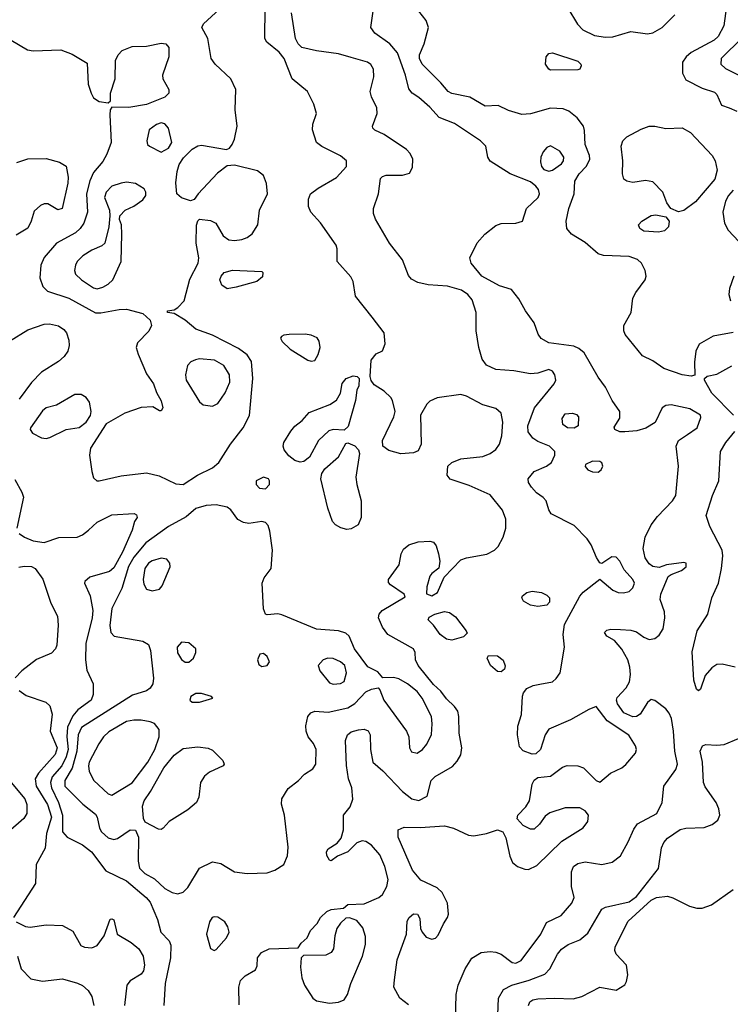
# Model space of a CAD drawing. Extents: x 1173029 to 1307123, y 522559 to 678521.
# Tile 97 of 256: x 1214020 to 1217909, y 561871 to 567258. Entities that reach past the tile are written whole.
import ezdxf

# ---------------------------------------------------------------- set-up
doc = ezdxf.new("R2010")
doc.units = 0

msp = doc.modelspace()

# ---------------------------------------------------------------- linework, layer by layer
at = {"layer": '0CON10XD'}
for points in [[(1217888.5, 567331.5), (1217872.5, 567225), (1217841.8, 567165), (1217820.8, 567145), (1217695, 567078.5), (1217667.5, 567055), (1217647.9, 567025), (1217646.2, 566965), (1217665, 566929.5), (1217755, 566883.2), (1217821.7, 566861.7), (1217835, 566848), (1217860.9, 566790.9), (1217903.3, 566775), (1217945, 566756.7)], [(1215094.4, 566144.4), (1215134.4, 566074.4), (1215165, 566054.1), (1215195, 566050), (1215235, 566054.7), (1215265, 566065.9), (1215293.2, 566086.8), (1215322.7, 566135), (1215333.3, 566215), (1215376.4, 566305), (1215370.9, 566360.9), (1215354.3, 566405), (1215321.1, 566431.1), (1215195, 566461.2), (1215155, 566458.2), (1215102.3, 566417.7), (1214996.7, 566305), (1214975, 566273.3), (1214955, 566265.8), (1214905, 566283.3), (1214880, 566305), (1214873.9, 566365), (1214882.3, 566427.7), (1214893.2, 566465), (1214917.5, 566502.5), (1214965, 566549.3), (1214995, 566568.5), (1215015, 566570.8), (1215151.7, 566548.3), (1215168.8, 566555), (1215183.1, 566575), (1215195.3, 566604.7), (1215209.7, 566675), (1215199.4, 566765), (1215203.3, 566875), (1215176, 566935), (1215090, 567015), (1215068.5, 567045), (1215050.4, 567155), (1215017.5, 567215), (1215025.8, 567235), (1215114.5, 567315.5)], [(1216201.4, 564401.4), (1216265, 564405.6), (1216285, 564398.6), (1216298.6, 564378.6), (1216312.2, 564335), (1216319.2, 564295), (1216313.8, 564256.2), (1216275, 564228), (1216265, 564213.8), (1216248.1, 564155), (1216246, 564116), (1216275, 564105.7), (1216306.2, 564123.8), (1216342.7, 564207.3), (1216435, 564301.9), (1216465, 564312.7), (1216577, 564333), (1216618, 564355), (1216638, 564375), (1216665, 564427.5), (1216680, 564475), (1216680, 564525), (1216662, 564575), (1216595, 564657.5), (1216479.1, 564709.1), (1216375, 564744), (1216360, 564765), (1216362.5, 564815), (1216384.1, 564835.9), (1216435, 564855.8), (1216555, 564868.1), (1216595.4, 564884.6), (1216625, 564906), (1216645.4, 564934.6), (1216659.4, 564980.6), (1216663.8, 565055), (1216654.4, 565105), (1216625, 565131.1), (1216555, 565150), (1216465, 565197.5), (1216435, 565206.5), (1216305, 565189.2), (1216265, 565170), (1216248.8, 565155), (1216214.2, 565095), (1216218, 564935), (1216200.5, 564899.5), (1216175, 564888), (1216105, 564882.2), (1216040.9, 564900.9), (1216006.7, 564925), (1216006.2, 564955), (1216068, 565085), (1216074, 565115), (1216060, 565175), (1216050.3, 565190.3), (1216015, 565226.2), (1215960.5, 565260.5), (1215944.1, 565284.1), (1215938.8, 565305), (1215944.1, 565395.9), (1215970.8, 565429.2), (1216005, 565446.7), (1216020, 565485), (1216014, 565545), (1215949.6, 565629.6), (1215858, 565745), (1215844.5, 565825), (1215831.7, 565851.7), (1215757.8, 565935), (1215757.8, 566005), (1215751.9, 566025), (1215666.6, 566146.6), (1215614, 566205), (1215600, 566235), (1215600, 566275), (1215612, 566305), (1215653.3, 566336.7), (1215754, 566395), (1215808.8, 566455), (1215808.8, 566485), (1215775, 566512.9), (1215673.4, 566563.4), (1215645, 566586.2), (1215622.5, 566655), (1215624.5, 566685.5), (1215644.4, 566745), (1215630.6, 566795), (1215594.5, 566865), (1215511.2, 566935), (1215468.1, 567045), (1215440.7, 567080.7), (1215373.6, 567135), (1215362.1, 567155), (1215362.7, 567325)], [(1216866.8, 563623.2), (1216935, 563635.5), (1216956.7, 563653.3), (1216977.5, 563685), (1217001.5, 563825), (1216994.5, 563895), (1217001.5, 563948.5), (1217085.3, 564104.7), (1217103.5, 564126.5), (1217195, 564196.7), (1217265, 564136.2), (1217295, 564123.6), (1217325, 564122.2), (1217355, 564129.4), (1217375, 564149.2), (1217384.5, 564175), (1217375.4, 564195), (1217327.9, 564247.9), (1217304.5, 564295), (1217285, 564317.8), (1217260.9, 564319.1), (1217205, 564283.3), (1217195, 564286.2), (1217176.2, 564316.2), (1217148.2, 564385), (1217125, 564417.5), (1217055, 564490), (1216929.2, 564555), (1216915, 564576.7), (1216901.4, 564625), (1216885, 564644.2), (1216849.1, 564669.1), (1216820.1, 564700.1), (1216804.6, 564725), (1216802.7, 564745), (1216835.7, 564785), (1216903.8, 564815), (1216930, 564835), (1216949.2, 564875), (1216949.2, 564895), (1216919.2, 564925), (1216855, 564950.4), (1216827.7, 564967.8), (1216803, 565003), (1216800, 565035), (1216836.4, 565133.7), (1216945.6, 565265), (1216954.3, 565285), (1216949.4, 565315), (1216935, 565334.2), (1216915, 565344.2), (1216855, 565323.5), (1216815, 565319.5), (1216725, 565337.3), (1216625, 565343.5), (1216575, 565368), (1216550.9, 565400.9), (1216533.1, 565465), (1216518.6, 565555), (1216517.8, 565655), (1216496.9, 565725), (1216471.9, 565755), (1216437.8, 565777.8), (1216360.4, 565799.6), (1216255, 565806.5), (1216199.7, 565819.7), (1216165, 565838), (1216148.7, 565858.7), (1216114.6, 565944.6), (1216043.3, 566035), (1215966.7, 566166.7), (1215956.9, 566196.9), (1215956.2, 566225), (1215983.8, 566305), (1215995, 566388), (1216005, 566400), (1216025, 566406.9), (1216115, 566407.1), (1216152.5, 566417.5), (1216170.3, 566449.7), (1216171.4, 566495), (1216156.9, 566525), (1216137.5, 566547.5), (1216015, 566630.4), (1215963.9, 566653.9), (1215952, 566665), (1215950.8, 566675), (1215977.3, 566745), (1215973.8, 566775), (1215945.7, 566835.7), (1215938.7, 566865), (1215957.8, 566945), (1215956.8, 566986.8), (1215942.4, 567012.4), (1215923.8, 567025), (1215835, 567050.5), (1215765, 567070.6), (1215645, 567087.1), (1215565, 567105.8), (1215545, 567126), (1215530, 567155), (1215508.1, 567295)], [(1216711.4, 565781.4), (1216645, 565801.1), (1216549.4, 565855), (1216490, 565925), (1216484.3, 565955), (1216523.4, 566036.6), (1216565, 566084.2), (1216625, 566131.2), (1216655, 566142), (1216735.8, 566144.2), (1216772.5, 566155), (1216792.9, 566225), (1216857.5, 566285), (1216864.4, 566305), (1216858.5, 566328.5), (1216845, 566347.5), (1216815, 566370), (1216704.6, 566414.6), (1216594.4, 566484.4), (1216582, 566505), (1216570.8, 566565), (1216542.2, 566595), (1216400, 566690), (1216315, 566723.5), (1216265, 566778.9), (1216205, 566832.2), (1216168, 566855), (1216148.8, 566878.8), (1216131.9, 566955), (1216087.2, 567077.2), (1216046.1, 567126.1), (1215963.7, 567183.7), (1215942.1, 567215), (1215954.3, 567305)], [(1217695, 565306.7), (1217645.8, 565314.2), (1217545, 565348.8), (1217485, 565390.9), (1217429.1, 565419.1), (1217333.3, 565535), (1217325.5, 565555.5), (1217325.6, 565584.4), (1217365.5, 565655), (1217375.6, 565735), (1217391.1, 565765), (1217443.5, 565835), (1217447.5, 565855), (1217443.3, 565885), (1217422.9, 565925), (1217400.8, 565945), (1217355, 565962.9), (1217215, 565967.9), (1217185, 565977.3), (1217115, 566037.9), (1217040, 566085), (1217014.7, 566114.7), (1217010.9, 566155), (1217025.4, 566225), (1217054.6, 566305), (1217057.9, 566375), (1217080.8, 566415), (1217122.7, 566457.2), (1217139.2, 566495), (1217137.7, 566515), (1217115.4, 566575.4), (1217111.4, 566651.4), (1217104.5, 566675), (1217070.9, 566720.8), (1217025, 566756.9), (1216995, 566770.4), (1216925, 566774), (1216815, 566743.1), (1216768.8, 566738.8), (1216695, 566761.4), (1216637.9, 566787.9), (1216567.5, 566785), (1216483.4, 566833.4), (1216385, 566854.5), (1216365, 566864.5), (1216325, 566912.5), (1216221.9, 567015), (1216208.5, 567045), (1216208.9, 567065), (1216234.4, 567125), (1216256.7, 567215), (1216243.8, 567253.8), (1216204, 567305)], [(1217019.9, 567319.9), (1217073.1, 567233.1), (1217101.8, 567201.8), (1217165, 567172.1), (1217225, 567162.7), (1217265.5, 567164.5), (1217365, 567192.9), (1217455, 567181.2), (1217485, 567185.4), (1217535.7, 567215), (1217605.7, 567285)], [(1213973.3, 567145), (1214062.3, 567092.3), (1214095, 567087.3), (1214245, 567092.5), (1214308.4, 567068.4), (1214390, 567020), (1214395.3, 566905.3), (1214410.8, 566855), (1214425, 566830), (1214455, 566810), (1214505, 566802.5), (1214516.7, 566813.3), (1214518, 566855), (1214542.9, 566935), (1214543.8, 567035), (1214558.8, 567065), (1214580.6, 567089.4), (1214635, 567111.4), (1214715, 567112.9), (1214795, 567130), (1214820, 567125), (1214835.8, 567105), (1214835.7, 567055), (1214801.1, 566955), (1214804.4, 566935), (1214836.2, 566875), (1214836.4, 566855), (1214815, 566834.7), (1214715, 566793.3), (1214617.6, 566777.6), (1214525, 566780), (1214516.2, 566763.8), (1214513.3, 566736.7), (1214520.7, 566585), (1214497.9, 566522.1), (1214475, 566482.5), (1214425, 566421.8), (1214403.5, 566376.5), (1214386.2, 566305), (1214390.9, 566205), (1214371, 566145), (1214350.9, 566115), (1214325, 566092.2), (1214221.3, 566035), (1214153.7, 565956.3), (1214136, 565915), (1214131.5, 565845), (1214147.4, 565797.4), (1214172.6, 565772.6), (1214288.6, 565735), (1214435, 565654.6), (1214465, 565653.6), (1214565, 565672.9), (1214604.5, 565674.5), (1214695, 565651.2), (1214734.1, 565614.1), (1214742.5, 565585), (1214727, 565553), (1214665, 565490), (1214658.6, 565465), (1214668, 565428), (1214715, 565320), (1214753.3, 565265), (1214768.3, 565218.3), (1214795, 565172.5), (1214803.3, 565135), (1214795, 565117.5), (1214785, 565117.5), (1214749.3, 565139.3), (1214685, 565135.8), (1214595, 565105.5), (1214493.6, 565046.4), (1214407.3, 564912.7), (1214402.5, 564875), (1214414.4, 564785), (1214425, 564751.2), (1214443.3, 564735), (1214455, 564734.3), (1214575, 564762.5), (1214715, 564779.1), (1214782.8, 564762.8), (1214875, 564718.1), (1214915, 564714.3), (1214993.8, 564765), (1215074.6, 564805.4), (1215109.4, 564835), (1215173.8, 564935), (1215242.3, 565025), (1215277.4, 565092.6), (1215296.5, 565295), (1215288.6, 565388.6), (1215264.2, 565424.2), (1215218.2, 565458.2), (1215075, 565532.3), (1214985, 565564.6), (1214925, 565614.6), (1214865, 565650), (1214830, 565655), (1214830, 565665), (1214865, 565670), (1214885, 565682.9), (1214920.1, 565719.9), (1214951, 565839), (1214996.6, 565925), (1215000.7, 565955), (1214986.9, 566035), (1214987.3, 566132.7), (1214995, 566157.5), (1215005, 566166.2), (1215065, 566159.3), (1215094.4, 566144.4)], [(1217975, 567160.8), (1217858.8, 567045), (1217857.3, 567015), (1217881.5, 566991.5), (1217985, 566940)], [(1216925, 566981.2), (1216915, 566986.2), (1216897.5, 567015), (1216901.9, 567055), (1216915, 567072.5), (1216935, 567077.1), (1217075, 567030), (1217091.2, 567015), (1217093.3, 567005), (1217085, 566987.5), (1217075, 566982.5), (1216925, 566981.2)], [(1214795, 566533.3), (1214833.8, 566555), (1214853.3, 566585), (1214834.6, 566665), (1214815, 566687.5), (1214795, 566693.8), (1214769.2, 566685), (1214729.2, 566655), (1214715.6, 566595), (1214720.6, 566575), (1214730, 566565), (1214795, 566533.3)], [(1217625, 566206), (1217584, 566224), (1217561.2, 566255), (1217539.6, 566315), (1217485, 566370.9), (1217445, 566378.5), (1217375, 566367.1), (1217343.4, 566373.4), (1217326.2, 566385), (1217318, 566415), (1217320, 566485), (1217310.9, 566565), (1217320.5, 566595), (1217342.5, 566617.5), (1217421.3, 566658.7), (1217465, 566674.5), (1217495, 566674.5), (1217555, 566661.6), (1217645, 566665.5), (1217690.7, 566640.7), (1217810, 566515), (1217825.5, 566485), (1217836.4, 566435), (1217823.8, 566385), (1217717.9, 566262.1), (1217655, 566214.2), (1217625, 566206)], [(1216915, 566428.9), (1216935, 566434.7), (1216985, 566469.5), (1216995.4, 566485), (1216998.5, 566505), (1216975, 566537.8), (1216925, 566566.7), (1216905, 566558.5), (1216884.7, 566535.3), (1216872, 566505), (1216870.6, 566480.6), (1216875.3, 566455.3), (1216888.5, 566438.5), (1216915, 566428.9)], [(1214005, 566476.7), (1214065, 566496.5), (1214165, 566498.5), (1214237.4, 566477.4), (1214275, 566456.7), (1214285.5, 566395.5), (1214283.1, 566363.1), (1214253.3, 566225), (1214228.3, 566218.3), (1214175, 566250.8), (1214155, 566250.8), (1214135, 566240.8), (1214100.3, 566209.7), (1214084, 566155), (1214065, 566116.7), (1214000.9, 566079.1)], [(1214445, 565785.4), (1214475, 565794.6), (1214505, 565811.1), (1214529.4, 565835), (1214576, 565935), (1214580, 566085), (1214578, 566135), (1214566.7, 566165), (1214567.5, 566185), (1214596.7, 566215), (1214645, 566237.1), (1214695, 566271.4), (1214710.6, 566295), (1214710.6, 566315), (1214702.4, 566332.4), (1214655, 566361.4), (1214605, 566368.9), (1214575, 566363.5), (1214525, 566346.2), (1214492.9, 566315), (1214484.6, 566285), (1214511.4, 566215), (1214514.3, 566185), (1214508, 566125), (1214486, 566035), (1214469.5, 566020.5), (1214415, 565997.5), (1214365.7, 565965), (1214335.8, 565935), (1214326, 565915), (1214320, 565885), (1214326, 565865), (1214358.6, 565835), (1214425, 565790), (1214445, 565785.4)], [(1217925, 566324.6), (1217898.9, 566295), (1217882.7, 566265), (1217867.3, 566205), (1217877.7, 566145), (1217896.8, 566106.8), (1217954.5, 566045)], [(1217515, 566094.5), (1217435, 566100.6), (1217413.8, 566115), (1217406.2, 566135), (1217424.6, 566155.4), (1217475, 566187.1), (1217500.5, 566190.5), (1217555, 566180), (1217573.8, 566155), (1217571.2, 566125), (1217547.9, 566102.1), (1217515, 566094.5)], [(1215155, 565786), (1215126.2, 565805), (1215116.2, 565835), (1215122, 565855), (1215140, 565875), (1215185, 565886.9), (1215345, 565880), (1215350, 565875), (1215348.3, 565851.7), (1215317.5, 565825), (1215205, 565794.4), (1215155, 565786)], [(1217927.5, 565855), (1217903.8, 565786.2), (1217900.5, 565755), (1217910.5, 565720.5)], [(1216404.2, 561785), (1216408.2, 561925), (1216419.5, 561975), (1216458.2, 562065), (1216495, 562122.9), (1216545, 562154.5), (1216595, 562160.5), (1216625, 562156.7), (1216654.6, 562144.6), (1216715, 562098.9), (1216735, 562096.7), (1216765, 562111.1), (1216872.5, 562255), (1216902.2, 562317.8), (1216983, 562357), (1217042, 562425), (1217054, 562455), (1217039.2, 562515), (1217040, 562595), (1217051.4, 562625), (1217075, 562640.9), (1217115, 562650.4), (1217205, 562636.5), (1217261.7, 562648.3), (1217307, 562683), (1217350.5, 562759.5), (1217380.7, 562829.3), (1217401.2, 562858.8), (1217506, 562915), (1217535.7, 562974.3), (1217545.8, 563065), (1217610, 563155), (1217619.2, 563185), (1217605.3, 563255.3), (1217598.6, 563365), (1217586.5, 563435), (1217575, 563464), (1217556.6, 563486.6), (1217495, 563532.9), (1217475, 563538.6), (1217455, 563522), (1217415, 563458.1), (1217395, 563446.2), (1217375, 563444), (1217325.6, 563465), (1217291.1, 563515), (1217285.4, 563535), (1217289.6, 563550.4), (1217338.3, 563601.7), (1217356.4, 563635), (1217362.1, 563675), (1217359.6, 563715), (1217347.9, 563755), (1217315, 563814.2), (1217275, 563861.2), (1217233.3, 563885), (1217220, 563905), (1217232.3, 563917.7), (1217255, 563924), (1217308.1, 563921.9), (1217365, 563917.5), (1217395, 563908.9), (1217435, 563879.4), (1217465, 563866.9), (1217495, 563871.9), (1217519.8, 563890.2), (1217540.6, 563925), (1217550, 563985), (1217547.8, 564017.8), (1217524.5, 564085), (1217528.5, 564115), (1217568.8, 564211.2), (1217585, 564223.3), (1217642.5, 564245), (1217666.7, 564265), (1217667.5, 564285), (1217655, 564288.8), (1217560, 564275), (1217518.8, 564261.2), (1217485, 564265.6), (1217465, 564281.4), (1217443.5, 564313.5), (1217432.3, 564365), (1217443.6, 564426.3), (1217475.8, 564494.2), (1217509.7, 564540.3), (1217592.5, 564625), (1217611.2, 564655), (1217626.1, 564815), (1217611.9, 564925), (1217625.8, 564955), (1217675, 564988.9), (1217727.5, 565025), (1217747.9, 565082.1), (1217745.7, 565095), (1217688, 565128), (1217585, 565150), (1217555, 565147.1), (1217536.4, 565133.6), (1217496.8, 565053.2), (1217447, 565023), (1217397.8, 565007.8), (1217332.4, 565002.4), (1217303.4, 565003.4), (1217276.7, 565015), (1217272.3, 565027.7), (1217305, 565077.5), (1217304.4, 565115), (1217262, 565175), (1217226.6, 565246.6), (1217185, 565302), (1217108.6, 565435), (1217079.4, 565459.4), (1217051.7, 565471.7), (1216915, 565490), (1216874.1, 565514.1), (1216857.3, 565537.3), (1216835, 565598.6), (1216787.8, 565665), (1216750.7, 565730.7), (1216711.4, 565781.4)], [(1213965, 565499.1), (1214065, 565560.9), (1214155, 565592.3), (1214183.7, 565593.7), (1214232, 565582), (1214262.8, 565562.8), (1214276.9, 565545), (1214288.9, 565505), (1214290.5, 565475), (1214283.3, 565445), (1214264.3, 565415), (1214232.4, 565387.6), (1214140.4, 565329.6), (1214085, 565272.5), (1214018.1, 565181.9)], [(1215615, 565390), (1215635, 565394), (1215654.3, 565425.7), (1215664.1, 565464.1), (1215659.2, 565499.2), (1215647.5, 565517.5), (1215615, 565532), (1215582.3, 565537.7), (1215495, 565536.2), (1215465, 565532.5), (1215452.5, 565525), (1215447.5, 565515), (1215456.4, 565496.4), (1215500, 565455), (1215597.5, 565395), (1215615, 565390)], [(1217925, 565545.8), (1217814.1, 565525.9), (1217738.2, 565481.8), (1217720, 565445), (1217713.2, 565383.2), (1217715, 565312.5), (1217695, 565306.7)], [(1215075, 565143.8), (1215105, 565158.8), (1215144.6, 565215.4), (1215170, 565275), (1215168.8, 565315), (1215137.1, 565365), (1215085.8, 565395), (1215005, 565402.1), (1214982.6, 565397.4), (1214956, 565385), (1214939.2, 565365), (1214927.8, 565315), (1214931.1, 565285), (1215005, 565166.2), (1215025, 565151.2), (1215075, 565143.8)], [(1217926.4, 565095), (1217807.1, 565215), (1217767.5, 565285), (1217767.5, 565295), (1217782.7, 565307.3), (1217835, 565319.1), (1217916.5, 565363.5)], [(1215555, 564837.1), (1215525, 564846.9), (1215492.4, 564872.4), (1215467.8, 564905), (1215462.2, 564925), (1215465.6, 564945), (1215503.4, 565006.6), (1215525, 565034.3), (1215565.4, 565064.6), (1215605, 565109.4), (1215717.2, 565152.8), (1215753.2, 565176.8), (1215776, 565215), (1215785, 565267.5), (1215806.7, 565295), (1215845, 565310), (1215866.1, 565306.1), (1215877.5, 565295), (1215876.7, 565255), (1215865, 565230), (1215857.5, 565175), (1215817.1, 565032.9), (1215795, 565012.5), (1215735, 565016.2), (1215712.1, 565007.9), (1215656, 564955), (1215605.5, 564864.5), (1215575, 564841.4), (1215555, 564837.1)], [(1214165, 564965.6), (1214185, 564971.9), (1214274.2, 565015.8), (1214345, 565027.5), (1214383.7, 565056.3), (1214407.2, 565092.8), (1214411.1, 565115), (1214403.1, 565165), (1214385, 565191.4), (1214357, 565207), (1214322.2, 565207.8), (1214221.9, 565148.1), (1214165, 565134.4), (1214145, 565118.6), (1214079.2, 565025), (1214077.5, 565015), (1214091.2, 564995), (1214139.8, 564969.8), (1214165, 564965.6)], [(1217055, 565022.9), (1217017.5, 565025), (1216993, 565043), (1216989.2, 565075), (1217005, 565100.8), (1217045.5, 565105.5), (1217067, 565097), (1217077.5, 565085), (1217076.7, 565035), (1217055, 565022.9)], [(1217935, 563715.6), (1217865, 563731.4), (1217835, 563730.6), (1217807.3, 563712.7), (1217770.3, 563669.7), (1217745.8, 563594.2), (1217735, 563586.7), (1217724, 563595), (1217709.2, 563645), (1217699.7, 563799.7), (1217727.5, 563915), (1217786.2, 564005), (1217807.9, 564095), (1217843.5, 564175), (1217860.3, 564255), (1217867.7, 564325), (1217864.4, 564355), (1217796.9, 564485), (1217777.1, 564545), (1217811.4, 564655), (1217846.5, 564735), (1217854.4, 564895), (1217883.3, 564945), (1217933.1, 565005)], [(1215811.2, 564468.8), (1215777.2, 564477.2), (1215748, 564495), (1215732.4, 564512.4), (1215705.7, 564585), (1215668.1, 564745), (1215674.2, 564775), (1215689.4, 564800.6), (1215764.5, 564865.5), (1215805, 564940), (1215815, 564942.5), (1215855, 564926.7), (1215873.6, 564903.6), (1215880, 564885), (1215860, 564755), (1215864.5, 564714.5), (1215888.5, 564625), (1215888.5, 564535), (1215872.5, 564495), (1215835, 564472.5), (1215811.2, 564468.8)], [(1217185, 564782), (1217202, 564795), (1217211.4, 564815), (1217205, 564833.8), (1217195, 564841.4), (1217155, 564842.9), (1217116.7, 564825), (1217115, 564812.5), (1217130, 564795), (1217155, 564784), (1217185, 564782)], [(1213993, 564743), (1214033, 564673), (1214041.1, 564645), (1214005.6, 564475)], [(1215365, 564691.2), (1215387.5, 564715), (1215388, 564735), (1215381.2, 564745), (1215355, 564754.3), (1215313.8, 564735), (1215314, 564715), (1215333.3, 564695), (1215365, 564691.2)], [(1214885, 562474.5), (1214914, 562485), (1214940.2, 562509.8), (1215004, 562615), (1215075, 562649.6), (1215120.9, 562640.9), (1215196.6, 562596.6), (1215265, 562586.9), (1215375, 562590.3), (1215415.7, 562605), (1215465.8, 562635), (1215485, 562682.5), (1215488.7, 562731.3), (1215469.6, 562905), (1215453.2, 562966.8), (1215454.4, 562995), (1215488.6, 563051.4), (1215545.8, 563095), (1215579.4, 563130.6), (1215625, 563158.6), (1215641.5, 563185), (1215642.1, 563265), (1215627.8, 563297.8), (1215598.2, 563335), (1215587.1, 563365), (1215585.5, 563395), (1215597.5, 563445), (1215613.1, 563465), (1215635, 563475.4), (1215708.8, 563468.8), (1215816.6, 563493.4), (1215853.7, 563516.3), (1215915, 563580.5), (1215945, 563595.7), (1215981.7, 563601.7), (1215991.2, 563591.2), (1216012.5, 563535), (1216137.8, 563365), (1216150, 563335), (1216153.1, 563275), (1216165, 563252.5), (1216195, 563245.6), (1216225, 563264.4), (1216248.6, 563295), (1216273.3, 563346.7), (1216277.5, 563405), (1216272.9, 563445), (1216222.3, 563545), (1216195, 563582.5), (1216141.5, 563625), (1216095, 563650.8), (1216065, 563658.5), (1216007.5, 563657.5), (1215980.7, 563690.7), (1215925, 563718.1), (1215851.8, 563815), (1215823.3, 563885), (1215805, 563901.5), (1215764.6, 563914.6), (1215645, 563923.8), (1215455, 564001.9), (1215432.3, 564007.7), (1215375, 564001.4), (1215365, 564006), (1215353.8, 564035), (1215347.8, 564175), (1215358.6, 564205), (1215395.5, 564254.5), (1215404.2, 564355), (1215390, 564460), (1215380, 564490), (1215365, 564507.5), (1215345, 564511.8), (1215275, 564502.3), (1215245, 564507.1), (1215214.1, 564524.1), (1215176.2, 564576.2), (1215155, 564591.4), (1215095, 564602.7), (1215040.2, 564599.8), (1214985, 564582.9), (1214932.2, 564537.8), (1214834.7, 564485.3), (1214710.3, 564395), (1214645, 564317.1), (1214616.1, 564266.1), (1214578.5, 564145), (1214525, 564036.2), (1214513, 563943), (1214519.1, 563905), (1214538, 563885), (1214695, 563857.1), (1214725, 563838.9), (1214736.4, 563806.3), (1214752.1, 563655), (1214748.5, 563625), (1214735, 563601.4), (1214715, 563585.6), (1214637.2, 563562.8), (1214359.3, 563385), (1214339.6, 563345), (1214333.4, 563255), (1214307.4, 563162.6), (1214267.5, 563095), (1214266.6, 563065), (1214366.5, 562966.5), (1214435, 562910.4), (1214445, 562894), (1214456.2, 562835), (1214468.2, 562815), (1214505, 562781.1), (1214535, 562772.1), (1214555, 562778.5), (1214625, 562825.6), (1214655, 562823.8), (1214670.6, 562785), (1214668.2, 562655), (1214676.8, 562615), (1214705, 562586.7), (1214757.2, 562557.2), (1214815, 562504.5), (1214855, 562482.5), (1214885, 562474.5)], [(1214017, 564447), (1214046.6, 564426.6), (1214095, 564406.9), (1214155, 564396.7), (1214235, 564424), (1214335, 564426), (1214365, 564439.3), (1214396.1, 564465), (1214445, 564508), (1214525, 564548.5), (1214645.9, 564555.9), (1214659.3, 564549.3), (1214663.3, 564535), (1214648.3, 564511.7), (1214635.5, 564465), (1214583.7, 564345), (1214535, 564259.3), (1214511.7, 564238.3), (1214405, 564208.1), (1214376, 564185), (1214374.2, 564175), (1214406.2, 564105), (1214420.6, 564025), (1214417.5, 563985), (1214383.2, 563845), (1214380, 563755), (1214388.4, 563698.4), (1214423.1, 563625), (1214423.1, 563565), (1214410.8, 563535), (1214338.1, 563481.9), (1214310.7, 563449.3), (1214282.5, 563387.5), (1214278, 563335), (1214284.9, 563265.1), (1214275.1, 563224.9), (1214250.7, 563175), (1214199, 563115), (1214189, 563085), (1214193.9, 563055), (1214232, 562975), (1214254.7, 562905.3), (1214255.4, 562815), (1214279.4, 562785), (1214363.4, 562743.4), (1214412.5, 562705), (1214491.7, 562601.7), (1214605, 562546.2), (1214712.9, 562455), (1214735, 562429.1), (1214774.6, 562335), (1214791.9, 562265), (1214839.1, 562219.1), (1214848.1, 562195), (1214845.4, 562125), (1214815.6, 561984.4), (1214810, 561865)], [(1215221.2, 561868.8), (1215220, 561965), (1215229.3, 562000.7), (1215253.4, 562026.6), (1215310.7, 562059.3), (1215319.3, 562080.7), (1215322.5, 562125), (1215343.3, 562155), (1215385, 562173.8), (1215545, 562180), (1215560, 562205), (1215592.5, 562235), (1215612.5, 562275), (1215647.5, 562312.5), (1215666, 562345), (1215700.6, 562379.4), (1215725, 562388.9), (1215792.5, 562397.5), (1215815, 562417.5), (1215905, 562420), (1215985, 562455.7), (1216005, 562471.4), (1216030, 562515), (1216036.2, 562553.8), (1216017.5, 562625), (1215990.7, 562689.3), (1215945, 562741.1), (1215915, 562761.9), (1215895, 562765.6), (1215865, 562754.2), (1215816, 562705), (1215759.4, 562680.6), (1215725, 562656.2), (1215715, 562660), (1215701.9, 562685), (1215699.2, 562705), (1215707.6, 562722.4), (1215757.4, 562752.6), (1215780, 562780), (1215791.5, 562825), (1215791.4, 562905), (1215828.2, 562951.8), (1215843, 562993), (1215838.2, 563055), (1215820, 563105), (1215808.3, 563178.3), (1215803.1, 563315), (1215814.2, 563345), (1215835, 563361.4), (1215875, 563372.9), (1215905, 563375.6), (1215926.6, 563366.6), (1215938.1, 563345), (1215940.6, 563265), (1215952, 563195), (1216008.3, 563148.3), (1216115.6, 563035), (1216166.2, 562995), (1216205, 562986.9), (1216249.7, 563010.3), (1216272.2, 563095), (1216293.6, 563116.4), (1216388.8, 563171.2), (1216415, 563202), (1216433.8, 563236.2), (1216439.1, 563275), (1216425.4, 563355), (1216423.8, 563445), (1216417.3, 563475), (1216400.2, 563500.2), (1216355, 563542.2), (1216324.7, 563584.7), (1216285, 563621.5), (1216201.5, 563725), (1216186.9, 563755), (1216184.3, 563795), (1216175.8, 563815), (1216034.3, 563895), (1216005, 563934), (1215983.5, 563985), (1215987.5, 564005), (1216003.3, 564025), (1216129.7, 564100.3), (1216123.8, 564115), (1216048.6, 564165), (1216038.7, 564178.7), (1216038.6, 564195), (1216097.1, 564275), (1216108.6, 564335), (1216119.8, 564360.2), (1216149.2, 564385), (1216201.4, 564401.4)], [(1214745, 564132.9), (1214785, 564142), (1214800.3, 564159.7), (1214843.6, 564265), (1214842.2, 564285), (1214825.9, 564305.9), (1214795, 564312.5), (1214745, 564297.7), (1214724.5, 564285), (1214705, 564255.7), (1214696, 564195), (1214699.9, 564169.9), (1214715, 564142.9), (1214745, 564132.9)], [(1214015, 564262.5), (1214045, 564268.9), (1214084.3, 564265.7), (1214104.6, 564254.6), (1214147.6, 564197.6), (1214190.8, 564065), (1214226.5, 563995), (1214230.5, 563945), (1214223.8, 563835), (1214217.1, 563815), (1214195, 563792.9), (1214113.1, 563756.9), (1214032.9, 563695), (1213995, 563656.2)], [(1216855, 564047.9), (1216814.7, 564054.7), (1216776.9, 564076.9), (1216768.1, 564095), (1216771.1, 564105), (1216795, 564123.8), (1216825, 564131.6), (1216875, 564124), (1216905, 564109.6), (1216920, 564095), (1216919.7, 564070.3), (1216905, 564054), (1216855, 564047.9)], [(1216385, 563863.9), (1216355, 563867.8), (1216320.4, 563895), (1216285.3, 563945.3), (1216256.2, 563975), (1216260.3, 563989.7), (1216291.2, 564005), (1216345, 564019.2), (1216371.4, 564015), (1216405, 563990), (1216464, 563915), (1216468.3, 563901.7), (1216448, 563882), (1216385, 563863.9)], [(1214945, 563742.5), (1214971.2, 563765), (1214983.8, 563795), (1214983.8, 563815), (1214945, 563848), (1214905, 563852), (1214881.4, 563825), (1214883.6, 563793.6), (1214905, 563756.7), (1214925, 563743.3), (1214945, 563742.5)], [(1215345, 563720), (1215375, 563724.2), (1215388, 563745), (1215375, 563773.3), (1215355, 563790), (1215335, 563786.7), (1215321.2, 563755), (1215329.5, 563729.5), (1215345, 563720)], [(1216655, 563690), (1216635, 563692), (1216596.2, 563725), (1216577.5, 563765), (1216585, 563780), (1216635, 563778), (1216665, 563753.8), (1216677.5, 563722.5), (1216673.3, 563705), (1216655, 563690)], [(1215735, 563623.3), (1215755, 563624.4), (1215775, 563626), (1215795, 563636.7), (1215809.1, 563685), (1215799.1, 563725), (1215775.7, 563745), (1215735, 563762.7), (1215705.9, 563764.1), (1215680.8, 563755), (1215654.2, 563725), (1215661.9, 563695), (1215715, 563630.6), (1215735, 563623.3)], [(1216148, 561868), (1216100, 561905), (1216068, 561965), (1216072, 562005), (1216085.6, 562115), (1216136, 562255), (1216141.2, 562325), (1216151.2, 562345), (1216175, 562366), (1216196.7, 562365), (1216209.7, 562339.7), (1216214, 562285), (1216222, 562265), (1216245, 562239.2), (1216275, 562227.1), (1216295, 562232.9), (1216310.7, 562249.3), (1216338.7, 562311.3), (1216361.2, 562345), (1216366.2, 562365), (1216362, 562425), (1216332.4, 562482.4), (1216305, 562508), (1216215, 562550), (1216169.5, 562605), (1216091.8, 562785), (1216092, 562825), (1216125, 562839.5), (1216212.1, 562837.9), (1216345, 562846.8), (1216394, 562835), (1216475.6, 562795.6), (1216505, 562792.9), (1216573.9, 562806.1), (1216635, 562825.6), (1216664, 562815), (1216681.2, 562781.2), (1216701.9, 562681.9), (1216717.7, 562647.7), (1216745, 562624.3), (1216785, 562610), (1216805, 562609.4), (1216850.4, 562629.6), (1216986.8, 562763.2), (1217103, 562837), (1217128.5, 562871.5), (1217133.1, 562905), (1217115, 562930), (1217085, 562945.6), (1217005, 562946.2), (1216921.2, 562918.8), (1216895, 562900), (1216863.8, 562856.2), (1216835, 562830), (1216815, 562830), (1216775, 562850), (1216742.5, 562885), (1216745.7, 562905), (1216789.3, 562950.7), (1216810.5, 562985), (1216824.5, 563075), (1216835, 563098), (1216855, 563111.4), (1216925, 563118.6), (1216991.3, 563168.7), (1217016.8, 563176.8), (1217075, 563175.5), (1217105, 563165.5), (1217175, 563095.6), (1217195, 563085.7), (1217254, 563136), (1217315, 563165.4), (1217337.3, 563182.7), (1217389.1, 563245), (1217394.6, 563265), (1217390, 563285), (1217353.2, 563343.2), (1217235, 563421.4), (1217175, 563500), (1217135, 563484), (1217035, 563426.8), (1216915, 563376.2), (1216895.3, 563345), (1216869.4, 563265), (1216845, 563240.8), (1216825, 563238.6), (1216775, 563257.1), (1216755, 563280), (1216743.8, 563345), (1216746.9, 563393.1), (1216766.8, 563456.8), (1216772.4, 563557.6), (1216777.5, 563575), (1216795, 563598), (1216830, 563615), (1216866.8, 563623.2)], [(1214018.1, 563588.1), (1214055, 563560.9), (1214163.6, 563523.6), (1214184.5, 563504.5), (1214198.2, 563458.2), (1214187.6, 563365), (1214226, 563275), (1214215, 563238), (1214123.8, 563136.2), (1214105.3, 563105), (1214110.5, 563065), (1214172.1, 562965), (1214194.3, 562895), (1214167.1, 562805), (1214160.5, 562725), (1214110.6, 562635), (1214107.6, 562532.4), (1213986.9, 562345)], [(1215005, 563523.1), (1215076.4, 563546.4), (1215070, 563555), (1215015, 563572), (1214985, 563572), (1214956.7, 563555), (1214951.2, 563535), (1214964.2, 563524.2), (1215005, 563523.1)], [(1214525, 563014.3), (1214635, 563083.3), (1214721.4, 563195), (1214760.5, 563265), (1214783.9, 563335), (1214784.4, 563375), (1214757.3, 563407.3), (1214735, 563417.1), (1214684.6, 563425.4), (1214645, 563426), (1214605, 563418.4), (1214507.5, 563362.5), (1214479.2, 563335), (1214453.8, 563296.2), (1214401.3, 563195), (1214396.7, 563175), (1214400, 563145), (1214425.6, 563095), (1214505, 563022.9), (1214525, 563014.3)], [(1216636.9, 561813.1), (1216640.9, 561905), (1216668, 561952), (1216713.4, 561976.6), (1216807.5, 562002.5), (1216893.6, 562036.3), (1216921.5, 562065), (1216962.7, 562145), (1216985, 562173.5), (1217021.3, 562198.7), (1217085, 562223.8), (1217129.1, 562260.9), (1217205, 562391.1), (1217225, 562401.8), (1217355, 562431.2), (1217395, 562460.3), (1217515.8, 562614.2), (1217532.3, 562727.7), (1217544.1, 562755.9), (1217565, 562780.6), (1217635, 562826.7), (1217665, 562834.6), (1217765, 562838.2), (1217810, 562855), (1217841.2, 562878.8), (1217851.8, 562905), (1217845, 562941.2), (1217830.5, 562975), (1217771.3, 563061.3), (1217761.8, 563085), (1217757.3, 563195), (1217744.5, 563255), (1217755.6, 563284.4), (1217775, 563292.9), (1217835, 563288), (1217875, 563292.7), (1217953.3, 563325)], [(1214795, 562828), (1214779.5, 562829.5), (1214707.3, 562867.3), (1214697, 562887), (1214693.1, 562955), (1214701.9, 562985), (1214736.9, 563035), (1214809.6, 563165), (1214865.6, 563234.4), (1214915, 563271.2), (1214995, 563280), (1215051.7, 563271.7), (1215075, 563262), (1215132.5, 563205), (1215139.2, 563185), (1215134.2, 563175), (1215059.1, 563140.9), (1215031.3, 563118.7), (1215010, 563085), (1215000.4, 563005), (1214987.5, 562975), (1214940, 562935), (1214839.1, 562870.9), (1214805, 562833.8), (1214795, 562828)], [(1213964.3, 563095), (1214048.7, 562995), (1214059.6, 562965), (1214059.5, 562915), (1214043.1, 562886.9), (1213957.4, 562812.6)], [(1216804.3, 561865), (1216812.5, 561885), (1216828, 561895), (1216855, 561901.8), (1216945, 561904.5), (1217049.7, 561900.3), (1217095.4, 561914.6), (1217195, 561965.6), (1217285, 561948.2), (1217331.9, 561978.1), (1217341.1, 561995), (1217347.6, 562032.4), (1217340.6, 562085), (1217284.3, 562145), (1217276.9, 562165), (1217277.8, 562185), (1217350, 562325), (1217475, 562440.6), (1217505.2, 562454.8), (1217565, 562462.2), (1217595, 562453.2), (1217685, 562407.9), (1217725, 562397.1), (1217755, 562397.1), (1217805, 562415.5), (1217925, 562499.5)], [(1214001.5, 562321.5), (1214052.9, 562297.1), (1214077.2, 562292.8), (1214165, 562305.3), (1214255, 562301.5), (1214310.9, 562270.9), (1214355, 562193.3), (1214375, 562183.8), (1214415, 562180), (1214445, 562192), (1214482.5, 562245), (1214515, 562336.7), (1214525, 562338.8), (1214535, 562332.5), (1214554.3, 562255), (1214629.9, 562209.9), (1214671.8, 562175), (1214696.2, 562135), (1214703.8, 562085), (1214697.9, 562055), (1214685, 562036.7), (1214625, 561999.1), (1214606.2, 561975), (1214593.8, 561865)], [(1215085, 562165.8), (1215095, 562171.4), (1215152.5, 562235), (1215167.1, 562265), (1215159.2, 562295), (1215142.9, 562322.9), (1215105, 562348), (1215085, 562350), (1215074, 562345), (1215058.3, 562321.7), (1215042.9, 562255), (1215065, 562176.2), (1215085, 562165.8)], [(1215715, 561877.1), (1215765, 561882), (1215795, 561896.2), (1215814.5, 561925.5), (1215831.5, 561985), (1215896.5, 562135), (1215912.6, 562197.4), (1215912.6, 562242.6), (1215898.6, 562288.6), (1215865, 562328.8), (1215825, 562343.3), (1215805, 562342.5), (1215775, 562314), (1215755.7, 562285), (1215744.4, 562245), (1215736.7, 562175), (1215725, 562154), (1215695, 562140), (1215572.5, 562137.5), (1215560, 562125), (1215557.5, 562075), (1215564, 562015), (1215578.6, 561975), (1215624.3, 561905), (1215645, 561890), (1215715, 561877.1)], [(1214009.1, 562135), (1214028.6, 562065), (1214081.2, 562011.2), (1214145, 561997.3), (1214255, 562009.6), (1214337.3, 561987.3), (1214363.6, 561973.6), (1214395, 561946), (1214414.6, 561914.6), (1214425.6, 561865)]]:
    msp.add_lwpolyline(points, dxfattribs=at)

doc.saveas('drawing.dxf')
